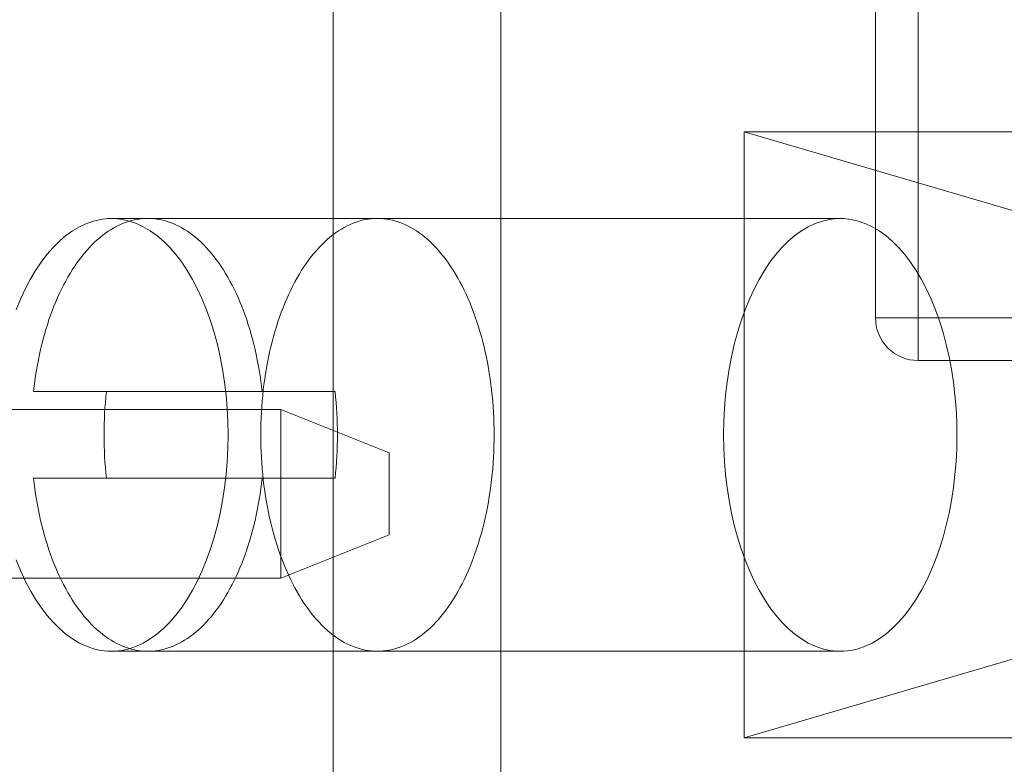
# Model space of a CAD drawing. Header units: inches. Extents: x 1 to 109, y 1 to 85.
# Tile 90 of 256: x 86.846 to 87.036, y 15.102 to 15.245. Entities that reach past the tile are written whole.
import ezdxf

# ---------------------------------------------------------------- set-up
doc = ezdxf.new("R2010")
doc.units = ezdxf.units.IN
doc.header["$MEASUREMENT"] = 0

msp = doc.modelspace()

# ---------------------------------------------------------------- linework, layer by layer
at = {"color": 7, "linetype": 'Continuous', "lineweight": 15, "ltscale": 5}
for p, q in [((86.90644581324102, 15.58160503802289), (86.90644581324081, 15.08160503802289)), ((86.93873891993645, 15.56493837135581), (86.93873891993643, 15.08160503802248)), ((87.0108839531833, 15.41055531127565), (87.0108839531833, 15.18745819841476)), ((87.01908605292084, 15.18745819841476), (87.01908605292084, 15.41055531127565)), ((87.01088395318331, 15.18745819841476), (87.01088395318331, 15.33497083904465)), ((87.01908605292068, 15.3346342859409), (87.01908605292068, 15.18745819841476)), ((86.98557921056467, 15.22327170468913), (87.04249693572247, 15.20660503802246)), ((86.98557921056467, 15.22327170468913), (86.98557921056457, 15.10660503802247)), ((87.12991677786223, 15.22327170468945), (86.98557921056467, 15.22327170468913)), ((87.0041010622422, 15.20660503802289), (86.86375018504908, 15.20660503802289)), ((86.91497825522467, 15.2066050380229), (86.87076772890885, 15.2066050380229)), ((87.0108839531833, 15.18745819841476), (87.01908605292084, 15.18745819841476)), ((87.01908605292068, 15.18745819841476), (87.01088395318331, 15.18745819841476)), ((87.3127212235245, 15.18745819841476), (87.01908605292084, 15.18745819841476)), ((87.01908605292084, 15.18745819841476), (87.01908605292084, 15.17925609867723)), ((87.01908605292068, 15.18745819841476), (87.01908605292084, 15.17925609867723)), ((87.31272122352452, 15.17925609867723), (87.01908605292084, 15.17925609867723)), ((86.8927850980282, 15.17327170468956), (86.84875035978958, 15.17327170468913)), ((86.86278544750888, 15.17327170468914), (86.84875035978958, 15.17327170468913)), ((86.9068201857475, 15.17327170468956), (86.86278544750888, 15.17327170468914)), ((86.9068201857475, 15.17327170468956), (86.8927850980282, 15.17327170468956)), ((86.75055455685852, 15.16984359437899), (86.89638789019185, 15.16984359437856)), ((86.89638789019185, 15.13734359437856), (86.89638789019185, 15.16984359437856)), ((86.89638789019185, 15.16984359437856), (86.91722122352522, 15.16151026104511)), ((86.91722122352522, 15.16151026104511), (86.91722122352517, 15.14567692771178)), ((86.86278544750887, 15.15660503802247), (86.84875035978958, 15.15660503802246)), ((86.84875035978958, 15.15660503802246), (86.8927850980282, 15.15660503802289)), ((86.86278544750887, 15.15660503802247), (86.9068201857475, 15.15660503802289)), ((86.9068201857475, 15.15660503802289), (86.8927850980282, 15.15660503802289)), ((86.91722122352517, 15.14567692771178), (86.89638789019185, 15.13734359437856)), ((86.89638789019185, 15.13734359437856), (86.75055455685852, 15.13734359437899)), ((86.86375018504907, 15.12327170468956), (87.0041010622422, 15.12327170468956)), ((86.87076772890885, 15.12327170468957), (86.91497825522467, 15.12327170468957)), ((86.98557921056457, 15.10660503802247), (87.0424969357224, 15.12327170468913)), ((86.98557921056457, 15.10660503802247), (87.12991677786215, 15.1066050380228))]:
    msp.add_line(p, q, dxfattribs=at)
at = {"color": 7, "linetype": 'Continuous', "lineweight": 15, "ltscale": 5, "flags": 128}
for points in [[(86.84540911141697, 15.18901228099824), (86.84624316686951, 15.19106019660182), (86.84714363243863, 15.19300902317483), (86.84810709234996, 15.19485136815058), (86.84912989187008, 15.1965802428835), (86.85020815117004, 15.19818908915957), (86.85133778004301, 15.19967180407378), (86.85251449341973, 15.20102276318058), (86.85373382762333, 15.20223684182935), (86.8549911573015, 15.20330943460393), (86.8562817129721, 15.20423647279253), (86.85760059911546, 15.20501443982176), (86.85894281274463, 15.20564038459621), (86.86030326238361, 15.20611193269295), (86.86167678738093, 15.20642729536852), (86.8630581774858, 15.20658527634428), (86.86444219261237, 15.20658527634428), (86.86582358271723, 15.20642729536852), (86.86719710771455, 15.20611193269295), (86.86855755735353, 15.20564038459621), (86.86989977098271, 15.20501443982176), (86.87121865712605, 15.20423647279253), (86.87250921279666, 15.20330943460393), (86.87376654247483, 15.20223684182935), (86.87498587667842, 15.20102276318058), (86.87616259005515, 15.19967180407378), (86.87729221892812, 15.19818908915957), (86.87837047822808, 15.1965802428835), (86.87939327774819, 15.19485136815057), (86.88035673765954, 15.19300902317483), (86.88125720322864, 15.19106019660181), (86.8820912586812, 15.18901228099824), (86.88285574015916, 15.18687304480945), (86.88354774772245, 15.18465060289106), (86.88416465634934, 15.18235338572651), (86.8847041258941, 15.17999010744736), (86.88516410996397, 15.1775697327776), (86.88554286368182, 15.17510144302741), (86.88583895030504, 15.17259460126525), (86.88605124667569, 15.17005871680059), (86.88617894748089, 15.16750340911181), (86.88622156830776, 15.16493837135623), (86.88617894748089, 15.16237333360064), (86.88605124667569, 15.15981802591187), (86.88583895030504, 15.1572821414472), (86.88554286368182, 15.15477529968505), (86.88516410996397, 15.15230700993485), (86.8847041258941, 15.14988663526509), (86.88416465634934, 15.14752335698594), (86.88354774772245, 15.14522613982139), (86.88285574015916, 15.143003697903), (86.8820912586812, 15.14086446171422), (86.88125720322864, 15.13881654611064), (86.88035673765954, 15.13686771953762), (86.87939327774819, 15.13502537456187), (86.87837047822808, 15.13329649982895), (86.87729221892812, 15.13168765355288), (86.87616259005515, 15.13020493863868), (86.87498587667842, 15.12885397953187), (86.87376654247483, 15.1276399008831), (86.87250921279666, 15.12656730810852), (86.87121865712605, 15.12564026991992), (86.86989977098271, 15.12486230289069), (86.86855755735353, 15.12423635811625), (86.86719710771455, 15.12376481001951), (86.86582358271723, 15.12344944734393), (86.86444219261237, 15.12329146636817), (86.8630581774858, 15.12329146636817), (86.86167678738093, 15.12344944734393), (86.86030326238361, 15.12376481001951), (86.85894281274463, 15.12423635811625), (86.85760059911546, 15.12486230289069), (86.8562817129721, 15.12564026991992), (86.8549911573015, 15.12656730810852), (86.85373382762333, 15.1276399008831), (86.85251449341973, 15.12885397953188), (86.85133778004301, 15.13020493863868), (86.85020815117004, 15.13168765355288), (86.84912989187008, 15.13329649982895), (86.84810709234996, 15.13502537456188), (86.84714363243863, 15.13686771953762), (86.84624316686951, 15.13881654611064), (86.84540911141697, 15.14086446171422)], [(86.84875035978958, 15.17327170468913), (86.84887259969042, 15.17431385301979), (86.84900918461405, 15.17534985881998), (86.84916002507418, 15.17637904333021), (86.84932502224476, 15.1774007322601), (86.84950406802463, 15.17841425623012), (86.84969704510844, 15.17941895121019), (86.8499038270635, 15.18041415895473), (86.85012427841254, 15.18139922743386), (86.85035825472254, 15.1823735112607), (86.85060560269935, 15.1833363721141), (86.85086616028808, 15.18428717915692), (86.85113975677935, 15.18522530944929), (86.85142621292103, 15.18615014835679), (86.85172534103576, 15.18706108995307), (86.85203694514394, 15.18795753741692), (86.85236082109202, 15.18883890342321), (86.8526967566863, 15.18970461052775), (86.85304453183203, 15.19055409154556), (86.85340391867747, 15.19138678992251), (86.85377468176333, 15.19220216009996), (86.8541565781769, 15.19299966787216), (86.85454935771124, 15.19377879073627), (86.85495276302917, 15.19453901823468), (86.8553665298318, 15.19527985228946), (86.85579038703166, 15.19600080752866), (86.85622405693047, 15.19670141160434), (86.85666725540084, 15.19738120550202), (86.85711969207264, 15.1980397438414), (86.85758107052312, 15.19867659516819), (86.85805108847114, 15.19929134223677), (86.85852943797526, 15.19988358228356), (86.85901580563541, 15.20045292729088), (86.85950987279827, 15.20099900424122), (86.8600113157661, 15.20152145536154), (86.86051980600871, 15.20201993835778), (86.86103501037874, 15.20249412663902), (86.86155659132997, 15.20294370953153), (86.86208420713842, 15.20336839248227), (86.86261751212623, 15.20376789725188), (86.86315615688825, 15.204141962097), (86.86369978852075, 15.2044903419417), (86.86424805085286, 15.20481280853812), (86.86480058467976, 15.20510915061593), (86.86535702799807, 15.20537917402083), (86.86591701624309, 15.2056227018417), (86.86648018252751, 15.20583957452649), (86.86704615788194, 15.20602964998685), (86.86761457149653, 15.2061928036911), (86.86818505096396, 15.20632892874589), (86.86875722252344, 15.20643793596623), (86.86933071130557, 15.2065197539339), (86.86990514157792, 15.20657432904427), (86.87048013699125, 15.20660162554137), (86.87105532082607, 15.20660162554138), (86.8716303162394, 15.20657432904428), (86.87220474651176, 15.20651975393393), (86.87277823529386, 15.20643793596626), (86.87335040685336, 15.20632892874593), (86.87392088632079, 15.20619280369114), (86.87448929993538, 15.20602964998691), (86.87505527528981, 15.20583957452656), (86.87561844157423, 15.20562270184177), (86.87617842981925, 15.20537917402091), (86.87673487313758, 15.20510915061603), (86.87728740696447, 15.20481280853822), (86.87783566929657, 15.20449034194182), (86.87837930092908, 15.20414196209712), (86.87891794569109, 15.20376789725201), (86.87945125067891, 15.20336839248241), (86.87997886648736, 15.20294370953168), (86.88050044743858, 15.20249412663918), (86.88101565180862, 15.20201993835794), (86.88152414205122, 15.20152145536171), (86.88202558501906, 15.2009990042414), (86.88251965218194, 15.20045292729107), (86.88300601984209, 15.19988358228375), (86.88348436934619, 15.19929134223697), (86.88395438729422, 15.1986765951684), (86.8844157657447, 15.19803974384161), (86.88486820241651, 15.19738120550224), (86.88531140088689, 15.19670141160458), (86.88574507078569, 15.1960008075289), (86.88616892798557, 15.19527985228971), (86.88658269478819, 15.19453901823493), (86.88698610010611, 15.19377879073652), (86.88737887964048, 15.19299966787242), (86.88776077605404, 15.19220216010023), (86.88813153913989, 15.19138678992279), (86.88849092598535, 15.19055409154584), (86.88883870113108, 15.18970461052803), (86.88917463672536, 15.1888389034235), (86.88949851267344, 15.18795753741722), (86.88981011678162, 15.18706108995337), (86.89010924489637, 15.1861501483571), (86.89039570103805, 15.1852253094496), (86.89066929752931, 15.18428717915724), (86.89092985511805, 15.18333637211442), (86.89117720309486, 15.18237351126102), (86.89141117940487, 15.18139922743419), (86.8916316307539, 15.18041415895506), (86.89183841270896, 15.17941895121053), (86.89203138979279, 15.17841425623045), (86.89221043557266, 15.17740073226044), (86.89237543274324, 15.17637904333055), (86.89252627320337, 15.17534985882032), (86.89266285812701, 15.17431385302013), (86.8927850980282, 15.17327170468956)], [(86.91497825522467, 15.12327170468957), (86.91439002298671, 15.12328598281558), (86.91380219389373, 15.12332880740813), (86.91321517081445, 15.12340014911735), (86.91262935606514, 15.12349995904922), (86.91204515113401, 15.12362816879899), (86.9114629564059, 15.1237846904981), (86.910883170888, 15.1239694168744), (86.91030619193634, 15.12418222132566), (86.90973241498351, 15.12442295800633), (86.90916223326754, 15.12469146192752), (86.90859603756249, 15.12498754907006), (86.90803421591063, 15.1253110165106), (86.90747715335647, 15.12566164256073), (86.90692523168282, 15.12603918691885), (86.90637882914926, 15.12644339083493), (86.90583832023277, 15.12687397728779), (86.90530407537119, 15.12733065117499), (86.90477646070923, 15.12781309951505), (86.90425583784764, 15.12832099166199), (86.90374256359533, 15.12885397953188), (86.90323698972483, 15.12941169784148), (86.90273946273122, 15.12999376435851), (86.90225032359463, 15.13059978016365), (86.90176990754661, 15.13122932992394), (86.90129854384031, 15.13188198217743), (86.90083655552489, 15.13255728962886), (86.90038425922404, 15.13325478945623), (86.89994196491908, 15.13397400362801), (86.8995099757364, 15.13471443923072), (86.89908858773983, 15.13547558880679), (86.89867808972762, 15.13625693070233), (86.89827876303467, 15.13705792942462), (86.89789088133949, 15.13787803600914), (86.89751471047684, 15.13871668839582), (86.89715050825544, 15.1395733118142), (86.8967985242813, 15.14044731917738), (86.89645899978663, 15.14133811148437), (86.8961321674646, 15.14224507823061), (86.89581825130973, 15.1431675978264), (86.89551746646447, 15.1441050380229), (86.89523001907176, 15.14505675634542), (86.89495610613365, 15.14602210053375), (86.8946959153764, 15.14700040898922), (86.89444962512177, 15.14799101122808), (86.89421740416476, 15.14899322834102), (86.89399941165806, 15.15000637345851), (86.89379579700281, 15.15102975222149), (86.89360669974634, 15.15206266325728), (86.89343224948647, 15.15310439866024), (86.89327256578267, 15.15415424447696), (86.8931277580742, 15.15521148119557), (86.89299792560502, 15.15627538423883), (86.89288315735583, 15.15734522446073), (86.89278353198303, 15.15842026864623), (86.89269911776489, 15.15949978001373), (86.8926299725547, 15.16058301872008), (86.89257614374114, 15.16166924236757), (86.89253766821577, 15.16275770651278), (86.89251457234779, 15.16384766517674), (86.89250687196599, 15.16493837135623), (86.89251457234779, 15.16602907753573), (86.89253766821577, 15.16711903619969), (86.89257614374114, 15.1682075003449), (86.8926299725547, 15.16929372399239), (86.89269911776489, 15.17037696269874), (86.89278353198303, 15.17145647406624), (86.89288315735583, 15.17253151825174), (86.89299792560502, 15.17360135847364), (86.8931277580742, 15.1746652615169), (86.89327256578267, 15.1757224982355), (86.89343224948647, 15.17677234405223), (86.89360669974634, 15.17781407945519), (86.89379579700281, 15.17884699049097), (86.89399941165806, 15.17987036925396), (86.89421740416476, 15.18088351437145), (86.89444962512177, 15.18188573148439), (86.8946959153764, 15.18287633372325), (86.89495610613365, 15.18385464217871), (86.89523001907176, 15.18481998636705), (86.89551746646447, 15.18577170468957), (86.89581825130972, 15.18670914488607), (86.8961321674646, 15.18763166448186), (86.89645899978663, 15.1885386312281), (86.8967985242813, 15.18942942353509), (86.89715050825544, 15.19030343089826), (86.89751471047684, 15.19116005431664), (86.89789088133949, 15.19199870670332), (86.89827876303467, 15.19281881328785), (86.89867808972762, 15.19361981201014), (86.89908858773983, 15.19440115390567), (86.8995099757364, 15.19516230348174), (86.89994196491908, 15.19590273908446), (86.90038425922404, 15.19662195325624), (86.90083655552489, 15.19731945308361), (86.90129854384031, 15.19799476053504), (86.90176990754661, 15.19864741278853), (86.90225032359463, 15.19927696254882), (86.90273946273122, 15.19988297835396), (86.90323698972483, 15.20046504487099), (86.90374256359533, 15.20102276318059), (86.90425583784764, 15.20155575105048), (86.90477646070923, 15.20206364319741), (86.90530407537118, 15.20254609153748), (86.90583832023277, 15.20300276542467), (86.90637882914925, 15.20343335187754), (86.9069252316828, 15.20383755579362), (86.90747715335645, 15.20421510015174), (86.90803421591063, 15.20456572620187), (86.90859603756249, 15.20488919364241), (86.90916223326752, 15.20518528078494), (86.90973241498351, 15.20545378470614), (86.91030619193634, 15.20569452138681), (86.910883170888, 15.20590732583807), (86.91146295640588, 15.20609205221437), (86.91204515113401, 15.20624857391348), (86.91262935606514, 15.20637678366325), (86.91321517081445, 15.20647659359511), (86.91380219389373, 15.20654793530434), (86.91439002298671, 15.20659075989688), (86.91497825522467, 15.2066050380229), (86.91556648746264, 15.20659075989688), (86.91615431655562, 15.20654793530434), (86.91674133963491, 15.20647659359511), (86.9173271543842, 15.20637678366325), (86.91791135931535, 15.20624857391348), (86.91849355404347, 15.20609205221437), (86.91907333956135, 15.20590732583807), (86.91965031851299, 15.20569452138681), (86.92022409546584, 15.20545378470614), (86.92079427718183, 15.20518528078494), (86.92136047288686, 15.20488919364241), (86.92192229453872, 15.20456572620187), (86.9224793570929, 15.20421510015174), (86.92303127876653, 15.20383755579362), (86.9235776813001, 15.20343335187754), (86.92411819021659, 15.20300276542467), (86.92465243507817, 15.20254609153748), (86.92518004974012, 15.20206364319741), (86.9257006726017, 15.20155575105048), (86.926213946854, 15.20102276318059), (86.92671952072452, 15.20046504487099), (86.92721704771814, 15.19988297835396), (86.92770618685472, 15.19927696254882), (86.92818660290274, 15.19864741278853), (86.92865796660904, 15.19799476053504), (86.92911995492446, 15.19731945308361), (86.92957225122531, 15.19662195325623), (86.93001454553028, 15.19590273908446), (86.93044653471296, 15.19516230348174), (86.93086792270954, 15.19440115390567), (86.93127842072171, 15.19361981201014), (86.93167774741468, 15.19281881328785), (86.93206562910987, 15.19199870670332), (86.93244179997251, 15.19116005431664), (86.93280600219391, 15.19030343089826), (86.93315798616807, 15.18942942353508), (86.93349751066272, 15.1885386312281), (86.93382434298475, 15.18763166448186), (86.93413825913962, 15.18670914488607), (86.93443904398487, 15.18577170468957), (86.93472649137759, 15.18481998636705), (86.9350004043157, 15.18385464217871), (86.93526059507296, 15.18287633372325), (86.9355068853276, 15.18188573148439), (86.93573910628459, 15.18088351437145), (86.9359570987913, 15.17987036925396), (86.93616071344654, 15.17884699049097), (86.936349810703, 15.17781407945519), (86.9365242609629, 15.17677234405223), (86.93668394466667, 15.1757224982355), (86.93682875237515, 15.1746652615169), (86.93695858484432, 15.17360135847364), (86.93707335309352, 15.17253151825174), (86.93717297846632, 15.17145647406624), (86.93725739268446, 15.17037696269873), (86.93732653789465, 15.16929372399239), (86.93738036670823, 15.1682075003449), (86.9374188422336, 15.16711903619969), (86.93744193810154, 15.16602907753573), (86.93744963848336, 15.16493837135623), (86.93744193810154, 15.16384766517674), (86.9374188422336, 15.16275770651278), (86.93738036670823, 15.16166924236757), (86.93732653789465, 15.16058301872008), (86.93725739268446, 15.15949978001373), (86.93717297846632, 15.15842026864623), (86.93707335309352, 15.15734522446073), (86.93695858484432, 15.15627538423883), (86.93682875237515, 15.15521148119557), (86.93668394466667, 15.15415424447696), (86.9365242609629, 15.15310439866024), (86.936349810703, 15.15206266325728), (86.93616071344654, 15.15102975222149), (86.9359570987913, 15.15000637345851), (86.93573910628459, 15.14899322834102), (86.9355068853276, 15.14799101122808), (86.93526059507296, 15.14700040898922), (86.9350004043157, 15.14602210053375), (86.93472649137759, 15.14505675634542), (86.93443904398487, 15.1441050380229), (86.93413825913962, 15.1431675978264), (86.93382434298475, 15.14224507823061), (86.93349751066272, 15.14133811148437), (86.93315798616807, 15.14044731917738), (86.93280600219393, 15.1395733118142), (86.93244179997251, 15.13871668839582), (86.93206562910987, 15.13787803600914), (86.93167774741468, 15.13705792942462), (86.93127842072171, 15.13625693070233), (86.93086792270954, 15.13547558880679), (86.93044653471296, 15.13471443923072), (86.93001454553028, 15.13397400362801), (86.92957225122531, 15.13325478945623), (86.92911995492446, 15.13255728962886), (86.92865796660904, 15.13188198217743), (86.92818660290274, 15.13122932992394), (86.92770618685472, 15.13059978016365), (86.92721704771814, 15.12999376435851), (86.92671952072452, 15.12941169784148), (86.92621394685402, 15.12885397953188), (86.9257006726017, 15.12832099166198), (86.92518004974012, 15.12781309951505), (86.92465243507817, 15.12733065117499), (86.92411819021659, 15.12687397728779), (86.9235776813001, 15.12644339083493), (86.92303127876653, 15.12603918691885), (86.9224793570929, 15.12566164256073), (86.92192229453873, 15.1253110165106), (86.92136047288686, 15.12498754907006), (86.92079427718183, 15.12469146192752), (86.92022409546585, 15.12442295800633), (86.919650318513, 15.12418222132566), (86.91907333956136, 15.1239694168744), (86.91849355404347, 15.1237846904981), (86.91791135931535, 15.12362816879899), (86.91732715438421, 15.12349995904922), (86.91674133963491, 15.12340014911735), (86.91615431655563, 15.12332880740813), (86.91556648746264, 15.12328598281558), (86.91497825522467, 15.12327170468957)], [(86.9816296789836, 15.16493837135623), (86.98167229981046, 15.16237333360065), (86.98180000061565, 15.15981802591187), (86.9820122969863, 15.15728214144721), (86.98230838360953, 15.15477529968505), (86.98268713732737, 15.15230700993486), (86.98314712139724, 15.1498866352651), (86.98368659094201, 15.14752335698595), (86.98430349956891, 15.1452261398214), (86.98499550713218, 15.14300369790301), (86.98575998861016, 15.14086446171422), (86.9865940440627, 15.13881654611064), (86.98749450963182, 15.13686771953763), (86.98845796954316, 15.13502537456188), (86.98948076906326, 15.13329649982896), (86.99055902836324, 15.13168765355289), (86.9916886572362, 15.13020493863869), (86.99286537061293, 15.12885397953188), (86.99408470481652, 15.12763990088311), (86.9953420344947, 15.12656730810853), (86.9966325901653, 15.12564026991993), (86.99795147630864, 15.1248623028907), (86.99929368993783, 15.12423635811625), (87.00065413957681, 15.12376481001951), (87.00202766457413, 15.12344944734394), (87.00340905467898, 15.12329146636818), (87.00479306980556, 15.12329146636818), (87.00617445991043, 15.12344944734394), (87.00754798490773, 15.12376481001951), (87.00890843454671, 15.12423635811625), (87.0102506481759, 15.1248623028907), (87.01156953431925, 15.12564026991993), (87.01286008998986, 15.12656730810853), (87.01411741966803, 15.12763990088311), (87.01533675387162, 15.12885397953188), (87.01651346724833, 15.13020493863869), (87.0176430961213, 15.13168765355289), (87.01872135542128, 15.13329649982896), (87.01974415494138, 15.13502537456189), (87.02070761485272, 15.13686771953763), (87.02160808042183, 15.13881654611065), (87.02244213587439, 15.14086446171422), (87.02320661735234, 15.14300369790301), (87.02389862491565, 15.1452261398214), (87.02451553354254, 15.14752335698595), (87.02505500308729, 15.1498866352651), (87.02551498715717, 15.15230700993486), (87.025893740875, 15.15477529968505), (87.02618982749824, 15.15728214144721), (87.02640212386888, 15.15981802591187), (87.02652982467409, 15.16237333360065), (87.02657244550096, 15.16493837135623), (87.02652982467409, 15.16750340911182), (87.02640212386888, 15.17005871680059), (87.02618982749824, 15.17259460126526), (87.025893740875, 15.17510144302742), (87.02551498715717, 15.17756973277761), (87.02505500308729, 15.17999010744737), (87.02451553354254, 15.18235338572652), (87.02389862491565, 15.18465060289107), (87.02320661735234, 15.18687304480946), (87.02244213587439, 15.18901228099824), (87.02160808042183, 15.19106019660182), (87.02070761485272, 15.19300902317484), (87.01974415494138, 15.19485136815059), (87.01872135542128, 15.19658024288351), (87.0176430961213, 15.19818908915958), (87.01651346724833, 15.19967180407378), (87.01533675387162, 15.20102276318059), (87.01411741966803, 15.20223684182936), (87.01286008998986, 15.20330943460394), (87.01156953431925, 15.20423647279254), (87.0102506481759, 15.20501443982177), (87.00890843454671, 15.20564038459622), (87.00754798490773, 15.20611193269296), (87.00617445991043, 15.20642729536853), (87.00479306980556, 15.20658527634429), (87.00340905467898, 15.20658527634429), (87.00202766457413, 15.20642729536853), (87.00065413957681, 15.20611193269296), (86.99929368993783, 15.20564038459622), (86.99795147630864, 15.20501443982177), (86.9966325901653, 15.20423647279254), (86.9953420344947, 15.20330943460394), (86.99408470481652, 15.20223684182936), (86.99286537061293, 15.20102276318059), (86.9916886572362, 15.19967180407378), (86.99055902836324, 15.19818908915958), (86.98948076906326, 15.19658024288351), (86.98845796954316, 15.19485136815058), (86.98749450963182, 15.19300902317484), (86.9865940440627, 15.19106019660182), (86.98575998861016, 15.18901228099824), (86.98499550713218, 15.18687304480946), (86.98430349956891, 15.18465060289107), (86.98368659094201, 15.18235338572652), (86.98314712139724, 15.17999010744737), (86.98268713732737, 15.17756973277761), (86.98230838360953, 15.17510144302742), (86.9820122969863, 15.17259460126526), (86.98180000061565, 15.17005871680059), (86.98167229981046, 15.16750340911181), (86.9816296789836, 15.16493837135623)], [(86.8927850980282, 15.15660503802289), (86.89266285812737, 15.15556288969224), (86.89252627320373, 15.15452688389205), (86.89237543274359, 15.15349769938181), (86.892210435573, 15.15247601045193), (86.89203138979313, 15.15146248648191), (86.89183841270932, 15.15045779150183), (86.89163163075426, 15.14946258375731), (86.89141117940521, 15.14847751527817), (86.89117720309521, 15.14750323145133), (86.8909298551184, 15.14654037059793), (86.89066929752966, 15.14558956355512), (86.8903957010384, 15.14465143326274), (86.8901092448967, 15.14372659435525), (86.88981011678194, 15.14281565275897), (86.88949851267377, 15.14191920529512), (86.8891746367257, 15.14103783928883), (86.8888387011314, 15.1401721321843), (86.88849092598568, 15.13932265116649), (86.88813153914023, 15.13848995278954), (86.88776077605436, 15.1376745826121), (86.8873788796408, 15.1368770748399), (86.88698610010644, 15.1360979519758), (86.8865826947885, 15.13533772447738), (86.88616892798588, 15.13459689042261), (86.885745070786, 15.1338759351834), (86.88531140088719, 15.13317533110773), (86.88486820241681, 15.13249553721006), (86.884415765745, 15.13183699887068), (86.88395438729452, 15.13120014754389), (86.88348436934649, 15.13058540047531), (86.88300601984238, 15.12999316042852), (86.88251965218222, 15.12942381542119), (86.88202558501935, 15.12887773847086), (86.8815241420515, 15.12835528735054), (86.88101565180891, 15.12785680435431), (86.88050044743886, 15.12738261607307), (86.87997886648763, 15.12693303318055), (86.8794512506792, 15.12650835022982), (86.87891794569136, 15.12610884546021), (86.87837930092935, 15.12573478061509), (86.87783566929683, 15.12538640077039), (86.87728740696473, 15.12506393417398), (86.87673487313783, 15.12476759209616), (86.8761784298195, 15.12449756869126), (86.87561844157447, 15.1242540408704), (86.87505527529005, 15.12403716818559), (86.8744892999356, 15.12384709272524), (86.87392088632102, 15.12368393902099), (86.87335040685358, 15.1235478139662), (86.8727782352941, 15.12343880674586), (86.87220474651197, 15.12335698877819), (86.87163031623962, 15.12330241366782), (86.87105532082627, 15.12327511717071), (86.87048013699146, 15.12327511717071), (86.86990514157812, 15.1233024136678), (86.86933071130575, 15.12335698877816), (86.86875722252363, 15.12343880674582), (86.86818505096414, 15.12354781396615), (86.86761457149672, 15.12368393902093), (86.86704615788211, 15.12384709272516), (86.86648018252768, 15.12403716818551), (86.86591701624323, 15.1242540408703), (86.86535702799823, 15.12449756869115), (86.86480058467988, 15.12476759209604), (86.86424805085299, 15.12506393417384), (86.86369978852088, 15.12538640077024), (86.86315615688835, 15.12573478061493), (86.86261751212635, 15.12610884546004), (86.86208420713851, 15.12650835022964), (86.86155659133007, 15.12693303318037), (86.86103501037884, 15.12738261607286), (86.8605198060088, 15.12785680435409), (86.86001131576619, 15.12835528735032), (86.85950987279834, 15.12887773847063), (86.85901580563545, 15.12942381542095), (86.8585294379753, 15.12999316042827), (86.85805108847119, 15.13058540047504), (86.85758107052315, 15.13120014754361), (86.85711969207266, 15.13183699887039), (86.85666725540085, 15.13249553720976), (86.85622405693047, 15.13317533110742), (86.85579038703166, 15.13387593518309), (86.85536652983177, 15.13459689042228), (86.85495276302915, 15.13533772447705), (86.8545493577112, 15.13609795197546), (86.85415657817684, 15.13687707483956), (86.85377468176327, 15.13767458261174), (86.8534039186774, 15.13848995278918), (86.85304453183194, 15.13932265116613), (86.85269675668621, 15.14017213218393), (86.85236082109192, 15.14103783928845), (86.85203694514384, 15.14191920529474), (86.85172534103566, 15.14281565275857), (86.85142621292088, 15.14372659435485), (86.8511397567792, 15.14465143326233), (86.85086616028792, 15.1455895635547), (86.85060560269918, 15.14654037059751), (86.85035825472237, 15.14750323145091), (86.85012427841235, 15.14847751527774), (86.8499038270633, 15.14946258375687), (86.84969704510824, 15.1504577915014), (86.8495040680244, 15.15146248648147), (86.84932502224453, 15.15247601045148), (86.84916002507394, 15.15349769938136), (86.84900918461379, 15.1545268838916), (86.84887259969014, 15.15556288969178), (86.84875035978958, 15.15660503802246)]]:
    msp.add_lwpolyline(points, dxfattribs=at)
at = {"color": 7, "linetype": 'Continuous', "lineweight": 15, "ltscale": 25}
for centre, radius, start, end in [((87.01908605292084, 15.18745819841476), 0.008202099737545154, 180, 270.0000000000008), ((87.01908605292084, 15.18745819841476), 0.00820209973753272, 180, 270.0000000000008), ((86.9389290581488, 15.16493837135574), 0.07659826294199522, 173.7542741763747, 186.2457258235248), ((86.83067657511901, 15.16493837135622), 0.07659826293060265, 353.754274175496, 6.245725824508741)]:
    msp.add_arc(centre, radius, start, end, dxfattribs=at)

doc.saveas('drawing.dxf')
